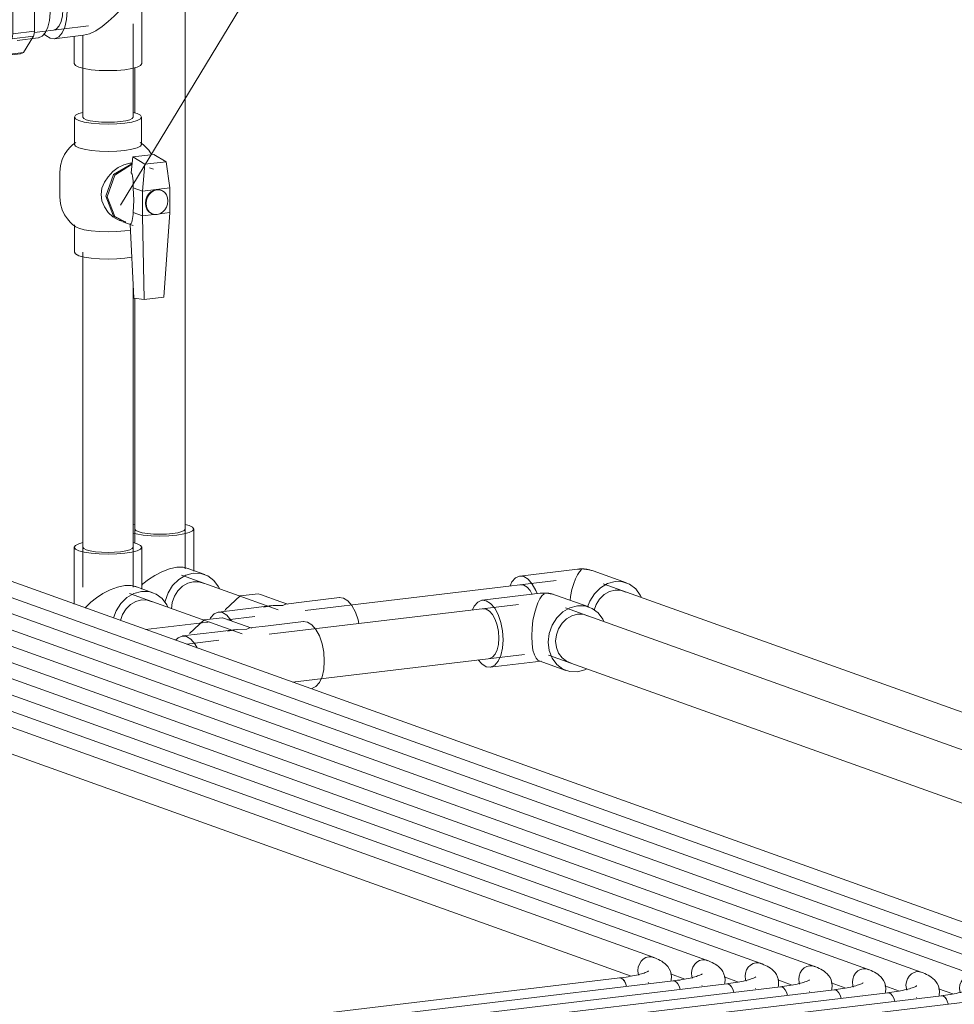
# Model space of a CAD drawing. Header units: millimetres. Extents: x 38570 to 76040, y -5041 to 9267.
# Tile 106 of 168: x 71539 to 72134, y -2505 to -1877. Entities that reach past the tile are written whole.
import ezdxf

# ---------------------------------------------------------------- set-up
doc = ezdxf.new("R2010")
doc.units = ezdxf.units.MM
doc.layers.add('P-PIPE-____-IDEN', color=2, linetype='Continuous', lineweight=20)
doc.layers.add('P-PIPE-____-OTLN', color=3, linetype='Continuous', lineweight=20)

# ---------------------------------------------------------------- blocks, each defined once
blk = doc.blocks.new('ADSK_Полипропилен_Муфта разъемная НР - 32 х 1_-V199-3D Отопление Right')
at = {"layer": 'P-PIPE-____-OTLN', "color": 10}
for p, q in [((50125.88, -1844.33), (50139.74, -1842.68)), ((50135.01, -1847.6), (50125.88, -1844.33)), ((50139.74, -1842.68), (50148.86, -1845.95)), ((50124.13, -1845.13), (50118.05, -1854.84)), ((50148.86, -1845.95), (50135.01, -1847.6)), ((50136.77, -1849.66), (50150.62, -1848)), ((50143.22, -1864.59), (50136.77, -1849.66)), ((50155.38, -1849.51), (50141.96, -1851.12)), ((50150.62, -1848), (50157.07, -1862.94)), ((50116.78, -1857.25), (50104.66, -1858.7)), ((50114.49, -1855.7), (50113.53, -1857.23)), ((50127.48, -1853.71), (50115.79, -1855.11)), ((50121.72, -1857.23), (50115.79, -1855.11)), ((50121.72, -1857.23), (50133.41, -1855.84)), ((50127.48, -1853.71), (50133.41, -1855.84)), ((50134.72, -1857.36), (50123.02, -1858.76)), ((50127.21, -1868.46), (50123.02, -1858.76)), ((50134.72, -1857.36), (50138.91, -1867.06)), ((50157.07, -1862.94), (50143.22, -1864.59)), ((50127.21, -1868.46), (50138.91, -1867.06)), ((50139.45, -1869.81), (50127.76, -1871.21)), ((50139.45, -1869.81), (50139.45, -1881.41)), ((50143.95, -1868.3), (50157.8, -1866.64)), ((50143.95, -1886.15), (50143.95, -1868.3)), ((50157.8, -1866.64), (50157.8, -1884.49)), ((50127.76, -1882.8), (50127.76, -1871.21)), ((50127.76, -1882.8), (50139.45, -1881.41)), ((50123.02, -1891.86), (50127.21, -1885.17)), ((50138.91, -1883.77), (50127.21, -1885.17)), ((50138.91, -1883.77), (50134.72, -1890.47)), ((50143.22, -1889.33), (50157.07, -1887.67)), ((50157.8, -1884.49), (50143.95, -1886.15)), ((50157.07, -1887.67), (50150.62, -1897.98)), ((50108.61, -1891.76), (50120.73, -1890.31)), ((50116.98, -1890.76), (50121.72, -1892.45)), ((50133.41, -1891.06), (50121.72, -1892.45)), ((50122.91, -1892.29), (50124.13, -1895.11)), ((50123.02, -1891.86), (50134.72, -1890.47)), ((50136.77, -1899.64), (50143.22, -1889.33)), ((50146.65, -1890.34), (50160.07, -1888.74)), ((50125.88, -1897.17), (50135.01, -1900.43)), ((50135.01, -1900.43), (50148.86, -1898.78)), ((50150.62, -1897.98), (50136.77, -1899.64))]:
    blk.add_line(p, q, dxfattribs=at)
for points in [[(50125.88, -1844.33, 0), (50124.99, -1844.67, 0), (50124.13, -1845.13, 0)], [(50136.77, -1849.66, 0), (50135.9, -1848.58, 0), (50135.01, -1847.6, 0)], [(50148.86, -1845.95, 0), (50149.76, -1846.92, 0), (50150.62, -1848, 0)], [(50155.17, -1849.55, 0), (50157.73, -1849.8, 0), (50160.28, -1851.38, 0), (50162.66, -1854.16, 0), (50164.71, -1857.96, 0), (50166.28, -1862.53, 0), (50167.26, -1867.54, 0), (50167.6, -1872.66, 0)], [(50115.79, -1855.11, 0), (50115.13, -1855.35, 0), (50114.49, -1855.7, 0)], [(50116.6, -1857.27, 0), (50118.76, -1857.49, 0), (50120.91, -1858.82, 0), (50122.92, -1861.16, 0), (50124.64, -1864.37, 0), (50125.96, -1868.22, 0), (50126.8, -1872.45, 0), (50127.08, -1876.76, 0)], [(50123.02, -1858.76, 0), (50122.38, -1857.95, 0), (50121.72, -1857.23, 0)], [(50133.41, -1855.84, 0), (50134.07, -1856.55, 0), (50134.72, -1857.36, 0)], [(50157.07, -1862.94, 0), (50157.47, -1864.78, 0), (50157.8, -1866.64, 0)], [(50127.76, -1871.21, 0), (50127.51, -1869.82, 0), (50127.21, -1868.46, 0)], [(50138.91, -1867.06, 0), (50139.2, -1868.43, 0), (50139.45, -1869.81, 0)], [(50143.95, -1868.3, 0), (50143.61, -1866.43, 0), (50143.22, -1864.59, 0)], [(50167.6, -1872.66, 0), (50167.26, -1877.54, 0), (50166.28, -1881.85, 0), (50164.71, -1885.29, 0), (50162.66, -1887.63, 0), (50160.28, -1888.71, 0)], [(50127.08, -1876.76, 0), (50126.8, -1880.88, 0), (50125.96, -1884.51, 0), (50124.64, -1887.41, 0), (50122.92, -1889.38, 0), (50120.91, -1890.29, 0)], [(50139.45, -1881.41, 0), (50139.2, -1882.62, 0), (50138.91, -1883.77, 0)], [(50127.21, -1885.17, 0), (50127.51, -1884.01, 0), (50127.76, -1882.8, 0)], [(50143.22, -1889.33, 0), (50143.61, -1887.77, 0), (50143.95, -1886.15, 0)], [(50157.8, -1884.49, 0), (50157.47, -1886.12, 0), (50157.07, -1887.67, 0)], [(50121.72, -1892.45, 0), (50122.38, -1892.21, 0), (50123.02, -1891.86, 0)], [(50134.72, -1890.47, 0), (50134.07, -1890.81, 0), (50133.41, -1891.06, 0)], [(50124.13, -1895.11, 0), (50124.99, -1896.19, 0), (50125.88, -1897.17, 0)], [(50135.01, -1900.43, 0), (50135.9, -1900.1, 0), (50136.77, -1899.64, 0)], [(50150.62, -1897.98, 0), (50149.76, -1898.44, 0), (50148.86, -1898.78, 0)]]:
    blk.add_polyline3d(points, dxfattribs=at)
blk = doc.blocks.new('ADSK_Полипропилен_Отвод - Универсальный-V200-3D Отопление Right')
at = {"layer": 'P-PIPE-____-OTLN', "color": 10}
for p, q in [((50479.74, -2242.64), (50442.93, -2247.04)), ((50510.79, -2251.36), (50489.54, -2243.75)), ((50443.41, -2252.52), (50445.48, -2252.73)), ((50448.03, -2289.73), (50480.42, -2285.86)), ((50479.22, -2285.73), (50496.28, -2291.84))]:
    blk.add_line(p, q, dxfattribs=at)
for points in [[(50474.42, -2270.06, 0), (50474.64, -2264.95, 0), (50475.25, -2260.03, 0), (50476.13, -2255.62, 0), (50477.21, -2251.84, 0), (50478.4, -2248.7, 0), (50479.66, -2246.19, 0), (50480.96, -2244.27, 0), (50482.29, -2242.95, 0)], [(50489.54, -2243.75, 0), (50488.98, -2243.55, 0), (50488.47, -2243.39, 0), (50488, -2243.26, 0), (50487.58, -2243.15, 0), (50487.19, -2243.05, 0), (50486.83, -2242.97, 0), (50486.49, -2242.9, 0), (50486.18, -2242.84, 0), (50485.89, -2242.79, 0), (50485.61, -2242.75, 0), (50485.35, -2242.71, 0), (50485.1, -2242.67, 0), (50484.86, -2242.64, 0), (50484.63, -2242.62, 0), (50484.41, -2242.59, 0), (50484.2, -2242.57, 0), (50483.99, -2242.56, 0), (50483.79, -2242.54, 0), (50483.6, -2242.53, 0), (50483.41, -2242.52, 0), (50483.22, -2242.51, 0), (50483.04, -2242.5, 0), (50482.85, -2242.49, 0), (50482.68, -2242.49, 0), (50482.5, -2242.49, 0), (50482.32, -2242.49, 0), (50482.14, -2242.49, 0), (50481.96, -2242.49, 0), (50481.78, -2242.49, 0), (50481.6, -2242.5, 0), (50481.42, -2242.5, 0), (50481.23, -2242.51, 0), (50481.04, -2242.52, 0), (50480.85, -2242.54, 0), (50480.65, -2242.55, 0), (50480.45, -2242.57, 0), (50480.24, -2242.58, 0), (50480.02, -2242.61, 0), (50479.8, -2242.63, 0), (50479.74, -2242.64, 0)], [(50456.23, -2272.24, 0), (50455.86, -2266.66, 0), (50454.79, -2261.2, 0), (50453.08, -2256.23, 0), (50450.86, -2252.09, 0), (50448.26, -2249.06, 0), (50445.48, -2247.35, 0), (50442.7, -2247.07, 0), (50440.11, -2248.24, 0), (50437.88, -2250.79, 0), (50436.66, -2253.21, 0)], [(50520.41, -2260.7, 0), (50519.66, -2259.16, 0), (50516.7, -2255.16, 0), (50512.85, -2252.27, 0), (50508.36, -2250.71, 0), (50503.54, -2250.57, 0), (50498.72, -2251.86, 0), (50494.23, -2254.5, 0), (50490.37, -2258.3, 0), (50487.41, -2263.01, 0), (50485.55, -2268.31, 0), (50484.92, -2273.83, 0)], [(50445.48, -2252.73, 0), (50447.55, -2254.01, 0), (50449.48, -2256.26, 0), (50451.14, -2259.34, 0), (50452.41, -2263.04, 0), (50453.21, -2267.1, 0), (50453.48, -2271.25, 0), (50453.21, -2275.2, 0), (50452.41, -2278.69, 0), (50451.14, -2281.48, 0), (50449.48, -2283.37, 0), (50447.55, -2284.25, 0)], [(50499.57, -2287.08, 0), (50496.61, -2285.99, 0), (50493.74, -2283.84, 0), (50491.54, -2280.86, 0), (50490.15, -2277.25, 0), (50489.68, -2273.26, 0), (50490.15, -2269.15, 0), (50491.54, -2265.21, 0), (50493.74, -2261.7, 0), (50496.61, -2258.87, 0), (50499.95, -2256.91, 0), (50503.54, -2255.95, 0)], [(50503.54, -2255.95, 0), (50507.12, -2256.05, 0), (50510.46, -2257.22, 0)], [(50479.66, -2285.84, 0), (50478.4, -2285.28, 0), (50477.21, -2283.98, 0), (50476.13, -2281.85, 0), (50475.25, -2278.82, 0), (50474.64, -2274.84, 0), (50474.42, -2270.06, 0)], [(50440.35, -2285.03, 0), (50442.7, -2287.7, 0), (50445.48, -2289.42, 0), (50448.26, -2289.7, 0), (50450.86, -2288.53, 0), (50453.08, -2285.98, 0), (50454.79, -2282.24, 0), (50455.86, -2277.55, 0), (50456.23, -2272.24, 0)], [(50484.92, -2273.83, 0), (50485.55, -2279.19, 0), (50487.41, -2284.05, 0), (50490.37, -2288.05, 0), (50494.23, -2290.93, 0), (50498.72, -2292.5, 0), (50503.54, -2292.64, 0), (50508.36, -2291.34, 0), (50509.61, -2290.76, 0)]]:
    blk.add_polyline3d(points, dxfattribs=at)
blk = doc.blocks.new('ADSK_Полипропилен_Отвод - Универсальный-V201-3D Отопление Right')
at = {"layer": 'P-PIPE-____-OTLN', "color": 5}
for p, q in [((50503.7, -2227.28), (50466.89, -2231.67)), ((50534.75, -2236), (50513.5, -2228.38)), ((50467.37, -2237.16), (50469.44, -2237.37))]:
    blk.add_line(p, q, dxfattribs=at)
for points in [[(50513.5, -2228.38, 0), (50512.94, -2228.19, 0), (50512.43, -2228.03, 0), (50511.96, -2227.9, 0), (50511.54, -2227.79, 0), (50511.15, -2227.69, 0), (50510.79, -2227.61, 0), (50510.45, -2227.54, 0), (50510.14, -2227.48, 0), (50509.85, -2227.43, 0), (50509.57, -2227.38, 0), (50509.31, -2227.34, 0), (50509.06, -2227.31, 0), (50508.82, -2227.28, 0), (50508.59, -2227.25, 0), (50508.37, -2227.23, 0), (50508.16, -2227.21, 0), (50507.95, -2227.19, 0), (50507.75, -2227.18, 0), (50507.56, -2227.16, 0), (50507.37, -2227.15, 0), (50507.18, -2227.14, 0), (50507, -2227.14, 0), (50506.82, -2227.13, 0), (50506.64, -2227.13, 0), (50506.46, -2227.12, 0), (50506.28, -2227.12, 0), (50506.1, -2227.12, 0), (50505.92, -2227.13, 0), (50505.74, -2227.13, 0), (50505.56, -2227.13, 0), (50505.38, -2227.14, 0), (50505.19, -2227.15, 0), (50505, -2227.16, 0), (50504.81, -2227.17, 0), (50504.61, -2227.19, 0), (50504.41, -2227.2, 0), (50504.2, -2227.22, 0), (50503.98, -2227.24, 0), (50503.76, -2227.27, 0), (50503.7, -2227.28, 0)], [(50477.83, -2242.88, 0), (50477.04, -2240.87, 0), (50474.82, -2236.73, 0), (50472.22, -2233.7, 0), (50469.44, -2231.99, 0), (50466.66, -2231.7, 0), (50464.07, -2232.88, 0), (50461.84, -2235.42, 0), (50460.62, -2237.84, 0)], [(50498.85, -2247.18, 0), (50499.21, -2244.66, 0), (50500.09, -2240.26, 0), (50501.17, -2236.48, 0), (50502.36, -2233.34, 0), (50503.62, -2230.82, 0), (50504.92, -2228.91, 0), (50506.25, -2227.59, 0)], [(50469.44, -2237.37, 0), (50471.51, -2238.64, 0), (50473.44, -2240.9, 0), (50474.8, -2243.32, 0)], [(50544.37, -2245.33, 0), (50543.62, -2243.79, 0), (50540.66, -2239.79, 0), (50536.81, -2236.91, 0), (50532.32, -2235.34, 0), (50527.5, -2235.2, 0), (50522.68, -2236.5, 0), (50518.19, -2239.13, 0), (50514.33, -2242.94, 0), (50511.37, -2247.65, 0), (50509.96, -2251.28, 0)], [(50514.22, -2253.33, 0), (50515.5, -2249.85, 0), (50517.7, -2246.34, 0), (50520.57, -2243.51, 0), (50523.91, -2241.55, 0), (50527.5, -2240.58, 0)], [(50527.5, -2240.58, 0), (50531.08, -2240.69, 0), (50534.43, -2241.85, 0)]]:
    blk.add_polyline3d(points, dxfattribs=at)
blk = doc.blocks.new('ADSK_Полипропилен_Отвод - Универсальный-V202-3D Отопление Right')
at = {"layer": 'P-PIPE-____-OTLN', "color": 10}
for p, q in [((50202.01, -1842.18), (50165.2, -1846.58)), ((50165.68, -1852.07), (50167.75, -1852.27)), ((50167.75, -1852.27), (50169.82, -1853.55)), ((50169.82, -1853.55), (50171.75, -1855.81)), ((50171.75, -1855.81), (50173.41, -1858.89)), ((50173.41, -1858.89), (50174.68, -1862.58)), ((50174.68, -1862.58), (50175.48, -1866.65)), ((50226.06, -1905.11), (50226.06, -1863.53)), ((50175.48, -1866.65), (50175.75, -1870.8)), ((50175.48, -1874.75), (50174.68, -1878.24)), ((50175.75, -1870.8), (50175.48, -1874.75)), ((50173.41, -1881.02), (50171.75, -1882.92)), ((50174.68, -1878.24), (50173.41, -1881.02)), ((50171.75, -1882.92), (50169.82, -1883.79)), ((50170.3, -1889.28), (50189.02, -1887.04)), ((50183.06, -1887.64), (50183.06, -1905.11))]:
    blk.add_line(p, q, dxfattribs=at)
for points in [[(50226.06, -1863.53, 0), (50226.04, -1862.77, 0), (50226, -1862, 0), (50225.93, -1861.22, 0), (50225.83, -1860.44, 0), (50225.7, -1859.65, 0), (50225.54, -1858.86, 0), (50225.35, -1858.07, 0), (50225.13, -1857.28, 0), (50224.87, -1856.48, 0), (50224.57, -1855.69, 0), (50224.25, -1854.9, 0), (50223.88, -1854.11, 0), (50223.48, -1853.32, 0), (50223.04, -1852.55, 0), (50222.56, -1851.78, 0), (50222.04, -1851.02, 0), (50221.49, -1850.28, 0), (50220.89, -1849.55, 0), (50220.26, -1848.85, 0), (50219.59, -1848.16, 0), (50218.88, -1847.5, 0), (50218.13, -1846.86, 0), (50217.35, -1846.26, 0), (50216.54, -1845.68, 0), (50215.7, -1845.14, 0), (50214.83, -1844.64, 0), (50213.93, -1844.18, 0), (50213.01, -1843.76, 0), (50212.06, -1843.38, 0), (50211.1, -1843.05, 0), (50210.13, -1842.77, 0), (50209.15, -1842.53, 0), (50208.16, -1842.34, 0), (50207.17, -1842.19, 0), (50206.17, -1842.09, 0), (50205.18, -1842.04, 0), (50204.2, -1842.03, 0), (50203.23, -1842.07, 0), (50202.26, -1842.15, 0), (50202.01, -1842.18, 0)], [(50167.75, -1846.89, 0), (50164.97, -1846.61, 0), (50162.37, -1847.79, 0), (50160.15, -1850.33, 0), (50159.76, -1850.99, 0)], [(50167.75, -1888.96, 0), (50170.53, -1889.24, 0), (50173.12, -1888.07, 0), (50175.35, -1885.53, 0), (50177.06, -1881.78, 0), (50178.13, -1877.09, 0), (50178.5, -1871.78, 0), (50178.13, -1866.21, 0), (50177.06, -1860.75, 0), (50175.35, -1855.78, 0), (50173.12, -1851.64, 0), (50170.53, -1848.61, 0), (50167.75, -1846.89, 0)], [(50188.98, -1887.04, 0), (50192.7, -1886.06, 0), (50196.7, -1884.12, 0), (50200.75, -1881.49, 0), (50204.7, -1878.37, 0), (50208.47, -1874.93, 0), (50212.02, -1871.24, 0), (50215.31, -1867.38, 0)], [(50164.16, -1886.47, 0), (50164.97, -1887.25, 0), (50167.75, -1888.96, 0)], [(50185.94, -1907.34, 0), (50183.79, -1906.26, 0), (50183.06, -1905.11, 0)], [(50226.06, -1905.11, 0), (50225.32, -1906.26, 0), (50223.18, -1907.34, 0), (50219.76, -1908.26, 0), (50215.31, -1908.96, 0), (50210.12, -1909.41, 0), (50204.56, -1909.56, 0), (50198.99, -1909.41, 0), (50193.81, -1908.96, 0), (50189.35, -1908.26, 0), (50185.94, -1907.34, 0)]]:
    blk.add_polyline3d(points, dxfattribs=at)
blk = doc.blocks.new('ADSK_Полипропилен_Тройник - Универсальный-1631820-3D Отопление Right')
at = {"layer": 'P-PIPE-____-OTLN', "color": 10}
for p, q in [((50277.55, -2258.26), (50278.81, -2258.65)), ((50291.81, -2263.31), (50278.81, -2258.65)), ((50296.12, -2264.85), (50291.81, -2263.31)), ((50294.73, -2264.74), (50293.06, -2265.56)), ((50306.53, -2263.33), (50294.92, -2264.72)), ((50329.04, -2260.64), (50306.53, -2263.33)), ((50274.48, -2267.16), (50251.97, -2269.85)), ((50286.09, -2265.77), (50274.48, -2267.16))]:
    blk.add_line(p, q, dxfattribs=at)
for points in [[(50256.49, -2268.32, 0), (50265.8, -2259.57, 0), (50277.31, -2258.19, 0)], [(50328.81, -2260.67, 0), (50331.59, -2260.95, 0), (50334.38, -2262.67, 0), (50336.97, -2265.7, 0), (50339.2, -2269.84, 0), (50340.9, -2274.81, 0), (50341.98, -2280.26, 0), (50342.34, -2285.84, 0)], [(50261.34, -2277.38, 0), (50259.89, -2274.9, 0), (50257.3, -2271.87, 0), (50254.52, -2270.16, 0), (50251.74, -2269.88, 0), (50249.14, -2271.05, 0), (50247.62, -2272.59, 0)], [(50293.06, -2265.56, 0), (50286.8, -2265.69, 0), (50280.7, -2266.82, 0)], [(50342.34, -2285.84, 0), (50341.98, -2291.15, 0), (50340.9, -2295.84, 0), (50339.2, -2299.59, 0), (50336.97, -2302.13, 0), (50334.38, -2303.3, 0)]]:
    blk.add_polyline3d(points, dxfattribs=at)
blk = doc.blocks.new('ADSK_Полипропилен_Отвод - Универсальный-V203-3D Отопление Right')
at = {"layer": 'P-PIPE-____-OTLN', "color": 10}
for p, q in [((50183.06, -2213.3), (50183.06, -2249.53)), ((50189.1, -2214.15), (50188.56, -2213.3)), ((50190.7, -2214.95), (50189.1, -2214.15)), ((50220.01, -2214.15), (50218.41, -2214.95)), ((50220.56, -2213.3), (50220.01, -2214.15)), ((50226.06, -2240.1), (50226.06, -2213.3)), ((50193.24, -2215.64), (50190.7, -2214.95)), ((50196.56, -2216.16), (50193.24, -2215.64)), ((50200.41, -2216.49), (50196.56, -2216.16)), ((50204.56, -2216.61), (50200.41, -2216.49)), ((50208.7, -2216.49), (50204.56, -2216.61)), ((50212.56, -2216.16), (50208.7, -2216.49)), ((50215.87, -2215.64), (50212.56, -2216.16)), ((50218.41, -2214.95), (50215.87, -2215.64)), ((50233.06, -2242.25), (50221.71, -2238.18)), ((50216.01, -2252.59), (50218.88, -2249.76)), ((50218.88, -2249.76), (50222.22, -2247.8)), ((50222.22, -2247.8), (50225.81, -2246.84)), ((50225.81, -2246.84), (50229.39, -2246.94)), ((50229.39, -2246.94), (50232.73, -2248.11)), ((50212.42, -2260.04), (50213.81, -2256.1)), ((50213.81, -2256.1), (50216.01, -2252.59))]:
    blk.add_line(p, q, dxfattribs=at)
for points in [[(50188.54, -2210.33, 0), (50185.94, -2211.07, 0), (50183.79, -2212.15, 0), (50183.06, -2213.3, 0), (50183.79, -2214.45, 0), (50185.94, -2215.52, 0), (50189.35, -2216.44, 0), (50193.81, -2217.15, 0), (50198.99, -2217.59, 0), (50204.56, -2217.74, 0), (50210.12, -2217.59, 0), (50215.31, -2217.15, 0)], [(50215.31, -2217.15, 0), (50219.76, -2216.44, 0), (50223.18, -2215.52, 0), (50225.32, -2214.45, 0), (50226.06, -2213.3, 0), (50225.32, -2212.15, 0), (50223.18, -2211.07, 0), (50220.65, -2210.35, 0)], [(50189.88, -2251.99, 0), (50190.59, -2251.24, 0), (50193.68, -2248.32, 0), (50197.27, -2245.49, 0), (50201.35, -2242.83, 0), (50205.86, -2240.5, 0), (50210.63, -2238.7, 0), (50215.31, -2237.69, 0)], [(50215.31, -2237.69, 0), (50219.38, -2237.65, 0), (50222.49, -2238.51, 0)], [(50225.81, -2241.46, 0), (50220.99, -2242.75, 0), (50216.5, -2245.39, 0), (50212.64, -2249.19, 0), (50209.68, -2253.9, 0), (50208.06, -2258.24, 0)], [(50242.67, -2251.58, 0), (50241.93, -2250.05, 0), (50238.97, -2246.05, 0), (50235.12, -2243.16, 0), (50230.62, -2241.6, 0), (50225.81, -2241.46, 0)]]:
    blk.add_polyline3d(points, dxfattribs=at)
blk = doc.blocks.new('ADSK_Полипропилен_Тройник - Универсальный-V205-3D Отопление Right')
at = {"layer": 'P-PIPE-____-OTLN', "color": 5}
for p, q in [((50314.72, -2248.07), (50301.72, -2243.41)), ((50351.96, -2245.4), (50329.44, -2248.09)), ((50297.4, -2251.92), (50274.88, -2254.61)), ((50309, -2250.53), (50297.4, -2251.92)), ((50319.03, -2249.61), (50314.72, -2248.07)), ((50317.64, -2249.51), (50315.97, -2250.32)), ((50329.44, -2248.09), (50317.83, -2249.48))]:
    blk.add_line(p, q, dxfattribs=at)
for points in [[(50278.8, -2254.15, 0), (50279.41, -2253.08, 0), (50288.72, -2244.33, 0), (50300.22, -2242.96, 0), (50301.72, -2243.41, 0)], [(50351.73, -2245.43, 0), (50354.51, -2245.71, 0), (50357.29, -2247.43, 0), (50359.88, -2250.46, 0), (50362.11, -2254.6, 0), (50363.82, -2259.57, 0), (50364.37, -2261.93, 0)], [(50315.97, -2250.32, 0), (50309.72, -2250.45, 0), (50303.61, -2251.58, 0)], [(50283.15, -2260.19, 0), (50282.81, -2259.67, 0), (50280.21, -2256.63, 0), (50277.43, -2254.92, 0), (50274.65, -2254.64, 0), (50272.06, -2255.81, 0), (50269.83, -2258.36, 0), (50269.43, -2259.04, 0)]]:
    blk.add_polyline3d(points, dxfattribs=at)
blk = doc.blocks.new('ADSK_Полипропилен_Отвод - Универсальный-V206-3D Отопление Right')
at = {"layer": 'P-PIPE-____-OTLN', "color": 5}
for p, q in [((50221.58, -2198.74), (50220.41, -2199.04)), ((50222.18, -2202.56), (50221.63, -2201.7)), ((50259.13, -2228.51), (50259.13, -2201.7)), ((50223.78, -2203.36), (50222.18, -2202.56)), ((50226.32, -2204.04), (50223.78, -2203.36)), ((50229.63, -2204.57), (50226.32, -2204.04)), ((50233.49, -2204.9), (50229.63, -2204.57)), ((50237.63, -2205.01), (50233.49, -2204.9)), ((50241.77, -2204.9), (50237.63, -2205.01)), ((50245.63, -2204.57), (50241.77, -2204.9)), ((50248.95, -2204.04), (50245.63, -2204.57)), ((50266.14, -2230.66), (50254.79, -2226.59)), ((50249.09, -2241), (50251.96, -2238.17)), ((50251.96, -2238.17), (50255.3, -2236.2)), ((50255.3, -2236.2), (50258.88, -2235.24)), ((50258.88, -2235.24), (50262.47, -2235.35)), ((50262.47, -2235.35), (50265.81, -2236.51)), ((50245.5, -2248.44), (50246.88, -2244.5)), ((50246.88, -2244.5), (50249.09, -2241)), ((50245.03, -2252.55), (50245.5, -2248.44))]:
    blk.add_line(p, q, dxfattribs=at)
for points in [[(50248.38, -2205.55, 0), (50252.84, -2204.85, 0), (50256.25, -2203.92, 0), (50258.4, -2202.85, 0), (50259.13, -2201.7, 0), (50258.4, -2200.55, 0), (50256.25, -2199.48, 0), (50253.73, -2198.75, 0)], [(50253.63, -2201.7, 0), (50253.09, -2202.56, 0), (50251.49, -2203.36, 0), (50248.95, -2204.04, 0)], [(50220.41, -2204.36, 0), (50222.43, -2204.85, 0), (50226.88, -2205.55, 0), (50232.07, -2206, 0), (50237.63, -2206.15, 0), (50243.2, -2206, 0), (50248.38, -2205.55, 0)], [(50226.01, -2237.38, 0), (50226.76, -2236.72, 0), (50230.35, -2233.89, 0), (50234.43, -2231.24, 0), (50238.93, -2228.9, 0), (50243.71, -2227.1, 0), (50248.38, -2226.1, 0)], [(50248.38, -2226.1, 0), (50252.46, -2226.06, 0), (50255.57, -2226.91, 0)], [(50258.88, -2229.86, 0), (50254.06, -2231.15, 0), (50249.57, -2233.79, 0), (50245.72, -2237.59, 0), (50242.76, -2242.3, 0), (50240.9, -2247.6, 0), (50240.71, -2248.5, 0)], [(50275.75, -2239.98, 0), (50275.01, -2238.45, 0), (50272.05, -2234.45, 0), (50268.19, -2231.57, 0), (50263.7, -2230, 0), (50258.88, -2229.86, 0)]]:
    blk.add_polyline3d(points, dxfattribs=at)
blk = doc.blocks.new('VTp_744_0 Кран шаровой ППР - VTp_744_0-1634586-3D Отопление Right')
at = {"layer": 'P-PIPE-____-OTLN', "color": 10}
for p, q in [((50223.09, -1936.97), (50220.65, -1936.26)), ((50183.16, -1939.18), (50183.16, -1956.59)), ((50225.96, -1956.59), (50225.96, -1939.18)), ((50233.68, -1962.96), (50220.33, -1964.56)), ((50241.68, -1967.61), (50233.68, -1962.96)), ((50218.47, -1968.58), (50219.94, -1968.48)), ((50219.24, -1974.76), (50220.33, -1964.56)), ((50220.33, -1964.56), (50227.93, -1969.25)), ((50227.93, -1969.25), (50226.55, -1986.44)), ((50241.68, -1967.61), (50227.93, -1969.25)), ((50243.96, -1984.36), (50241.68, -1967.61)), ((50173.81, -1974.4), (50173.81, -1990.05)), ((50233.43, -1972.34), (50230.98, -1971.46)), ((50226.55, -1986.44), (50220.55, -1984.29)), ((50226.55, -1986.44), (50243.96, -1984.36)), ((50226.55, -1986.44), (50226.55, -2002.1)), ((50238.45, -1985.88), (50237.95, -1985.7)), ((50243.96, -2000.02), (50243.96, -1984.36)), ((50226.55, -2002.1), (50220.55, -1999.95)), ((50233.96, -2001.21), (50226.55, -2002.1)), ((50232.56, -2000.76), (50233.06, -2000.94)), ((50243.96, -2000.02), (50237.55, -2000.78)), ((50240, -2053.93), (50243.96, -2000.02)), ((50183.16, -2007.86), (50183.16, -2025.28)), ((50211.95, -2005.11), (50213.28, -2005.59)), ((50214.03, -2005.86), (50220.58, -2008.21)), ((50220.89, -2054.6), (50218.69, -2007.36)), ((50226.55, -2002.1), (50227.61, -2055.41)), ((50183.89, -2009.01), (50186.02, -2010.07)), ((50215.26, -2011.69), (50218.93, -2011.14)), ((50227.61, -2055.41), (50220.89, -2054.6)), ((50240, -2053.93), (50227.61, -2055.41))]:
    blk.add_line(p, q, dxfattribs=at)
for points in [[(50188.48, -1936.26, 0), (50186.02, -1936.97, 0), (50183.89, -1938.03, 0), (50183.16, -1939.18, 0), (50183.89, -1940.33, 0), (50186.02, -1941.39, 0)], [(50186.02, -1941.39, 0), (50189.42, -1942.31, 0), (50193.86, -1943.01, 0), (50199.02, -1943.46, 0), (50204.56, -1943.61, 0), (50210.09, -1943.46, 0), (50215.26, -1943.01, 0), (50219.69, -1942.31, 0), (50223.09, -1941.39, 0), (50225.23, -1940.33, 0), (50225.96, -1939.18, 0), (50225.23, -1938.03, 0), (50223.09, -1936.97, 0)], [(50173.81, -1974.4, 0), (50174.22, -1970.08, 0), (50175.35, -1966.17, 0), (50176.92, -1962.92, 0), (50178.65, -1960.35, 0), (50180.37, -1958.38, 0), (50181.99, -1956.89, 0), (50183.45, -1955.74, 0), (50184.11, -1955.29, 0)], [(50186.02, -1958.81, 0), (50183.89, -1957.74, 0), (50183.16, -1956.59, 0)], [(50225.96, -1956.59, 0), (50225.23, -1957.74, 0), (50223.09, -1958.81, 0), (50219.69, -1959.72, 0), (50215.26, -1960.43, 0)], [(50232.2, -1962.92, 0), (50230.46, -1960.35, 0), (50228.74, -1958.38, 0), (50227.13, -1956.89, 0), (50225.66, -1955.74, 0), (50225, -1955.29, 0)], [(50215.26, -1960.43, 0), (50210.09, -1960.87, 0), (50204.56, -1961.02, 0), (50199.02, -1960.87, 0), (50193.86, -1960.43, 0), (50189.42, -1959.72, 0), (50186.02, -1958.81, 0)], [(50202.3, -1980.75, 0), (50204.72, -1977.15, 0), (50207.66, -1973.93, 0), (50211.04, -1971.32, 0), (50214.7, -1969.5, 0), (50218.47, -1968.58, 0)], [(50219.71, -1969.02, 0), (50208.04, -1975.87, 0), (50203.21, -1989.63, 0), (50208.04, -2002.23, 0), (50215.95, -2006.25, 0)], [(50219.6, -1969.49, 0), (50208.79, -1976.14, 0), (50203.96, -1989.9, 0), (50208.79, -2002.5, 0), (50215.86, -2006.17, 0)], [(50220.55, -1984.29, 0), (50220.58, -1982.8, 0), (50220.57, -1981.29, 0), (50220.52, -1979.79, 0), (50220.4, -1978.32, 0), (50220.2, -1976.88, 0), (50219.85, -1975.57, 0), (50219.24, -1974.76, 0)], [(50202.3, -1996.4, 0), (50200.7, -1992.6, 0), (50200.13, -1988.53, 0), (50200.7, -1984.49, 0), (50202.3, -1980.75, 0)], [(50220.55, -1999.95, 0), (50220.89, -1992.16, 0), (50220.55, -1984.29, 0)], [(50233.46, -2001, 0), (50231.79, -2000.42, 0), (50230.36, -1999.35, 0), (50229.26, -1997.86, 0), (50228.56, -1996.05, 0), (50228.33, -1994.06, 0), (50228.56, -1992, 0), (50229.26, -1990.03, 0), (50230.36, -1988.28, 0), (50231.79, -1986.86, 0), (50233.46, -1985.88, 0), (50235.26, -1985.4, 0)], [(50235.76, -1985.58, 0), (50233.96, -1986.06, 0), (50232.29, -1987.04, 0), (50230.86, -1988.46, 0), (50229.76, -1990.21, 0), (50229.06, -1992.18, 0), (50228.83, -1994.24, 0), (50229.06, -1996.23, 0), (50229.76, -1998.04, 0), (50230.86, -1999.53, 0), (50232.29, -2000.6, 0), (50233.96, -2001.18, 0), (50235.76, -2001.23, 0)], [(50235.26, -1985.4, 0), (50237.05, -1985.45, 0), (50238.72, -1986.04, 0)], [(50235.76, -2001.23, 0), (50237.55, -2000.75, 0), (50239.22, -1999.77, 0), (50240.65, -1998.36, 0), (50241.76, -1996.6, 0), (50242.45, -1994.63, 0), (50242.68, -1992.58, 0), (50242.45, -1990.58, 0), (50241.76, -1988.78, 0), (50240.65, -1987.29, 0), (50239.22, -1986.22, 0), (50237.55, -1985.63, 0), (50235.76, -1985.58, 0)], [(50173.81, -1990.05, 0), (50174.22, -1994.38, 0), (50175.35, -1998.28, 0), (50176.92, -2001.54, 0), (50178.65, -2004.1, 0), (50180.37, -2006.07, 0), (50181.99, -2007.57, 0), (50183.45, -2008.71, 0), (50184.11, -2009.17, 0)], [(50215.87, -2005.92, 0), (50214.69, -2005.8, 0), (50211.03, -2004.75, 0), (50207.66, -2002.75, 0), (50204.71, -1999.9, 0), (50202.3, -1996.4, 0)], [(50218.69, -2007.36, 0), (50219.32, -2007.08, 0), (50219.74, -2006.18, 0), (50220.02, -2005.06, 0), (50220.23, -2003.86, 0), (50220.38, -2002.59, 0), (50220.48, -2001.27, 0), (50220.55, -1999.95, 0)], [(50186.02, -2010.07, 0), (50189.42, -2010.99, 0), (50193.86, -2011.69, 0), (50199.02, -2012.14, 0), (50204.56, -2012.29, 0), (50210.09, -2012.14, 0), (50215.26, -2011.69, 0)], [(50186.02, -2027.49, 0), (50183.89, -2026.42, 0), (50183.16, -2025.28, 0)], [(50219.67, -2028.41, 0), (50215.26, -2029.11, 0), (50210.09, -2029.55, 0), (50204.56, -2029.7, 0), (50199.02, -2029.55, 0), (50193.86, -2029.11, 0), (50189.42, -2028.41, 0), (50186.02, -2027.49, 0)]]:
    blk.add_polyline3d(points, dxfattribs=at)
blk = doc.blocks.new('ADSK_СШПЭ Аксиальный_Поворот с фиксатором - Поворот трубы-V228-3D Отопление Right')
at = {"layer": 'P-PIPE-____-OTLN', "color": 10}
blk.add_line((50822.05, -2505.94), (50821.86, -2505.82), dxfattribs=at)
for points in [[(50815.28, -2498.09, 0), (50815.52, -2496.03, 0), (50816.21, -2494.06, 0), (50817.31, -2492.31, 0), (50818.75, -2490.89, 0), (50820.42, -2489.91, 0), (50822.21, -2489.43, 0), (50824, -2489.48, 0), (50825.68, -2490.07, 0)], [(50836.64, -2502.22, 0), (50836.46, -2500.31, 0), (50835.95, -2498.54, 0), (50835.21, -2497.01, 0), (50834.34, -2495.72, 0), (50833.4, -2494.65, 0), (50832.43, -2493.75, 0), (50831.45, -2492.99, 0), (50830.44, -2492.31, 0), (50829.42, -2491.72, 0), (50828.37, -2491.17, 0), (50827.29, -2490.67, 0), (50826.17, -2490.2, 0), (50825.02, -2489.77, 0), (50824.91, -2489.73, 0)], [(50808.11, -2508.15, 0), (50807.47, -2506.3, 0), (50806.64, -2504.76, 0), (50805.68, -2503.64, 0), (50804.64, -2503, 0), (50803.61, -2502.89, 0)], [(50822.12, -2498.46, 0), (50822.05, -2498.51, 0), (50821.86, -2498.63, 0), (50821.54, -2498.8, 0), (50821.11, -2499.01, 0), (50820.57, -2499.25, 0), (50819.94, -2499.5, 0), (50819.21, -2499.77, 0), (50818.39, -2500.04, 0), (50817.49, -2500.31, 0), (50816.51, -2500.58, 0), (50815.45, -2500.85, 0), (50814.33, -2501.12, 0), (50813.14, -2501.38, 0), (50811.88, -2501.63, 0), (50810.57, -2501.87, 0), (50809.19, -2502.11, 0), (50807.77, -2502.33, 0), (50806.29, -2502.55, 0), (50804.77, -2502.75, 0), (50803.69, -2502.88, 0)], [(50815.86, -2501.14, 0), (50815.52, -2500.08, 0), (50815.28, -2498.09, 0)], [(50836.64, -2502.22, 0), (50836.46, -2504.14, 0), (50836.22, -2504.97, 0)]]:
    blk.add_polyline3d(points, dxfattribs=at)
blk = doc.blocks.new('ADSK_СШПЭ Аксиальный_Поворот с фиксатором - Поворот трубы-V232-3D Отопление Right')
at = {"layer": 'P-PIPE-____-OTLN', "color": 5}
blk.add_line((50719.6, -2500.26), (50719.41, -2500.14), dxfattribs=at)
for points in [[(50712.83, -2492.41, 0), (50713.07, -2490.35, 0), (50713.76, -2488.38, 0), (50714.86, -2486.63, 0), (50716.3, -2485.21, 0), (50717.97, -2484.23, 0), (50719.76, -2483.75, 0), (50721.55, -2483.8, 0), (50723.22, -2484.39, 0)], [(50734.19, -2496.54, 0), (50734.01, -2494.63, 0), (50733.5, -2492.86, 0), (50732.76, -2491.33, 0), (50731.89, -2490.04, 0), (50730.95, -2488.97, 0), (50729.98, -2488.07, 0), (50728.99, -2487.31, 0), (50727.99, -2486.63, 0), (50726.97, -2486.04, 0), (50725.92, -2485.49, 0), (50724.84, -2484.99, 0), (50723.72, -2484.52, 0), (50722.56, -2484.09, 0), (50722.46, -2484.05, 0)], [(50705.65, -2502.47, 0), (50705.02, -2500.62, 0), (50704.19, -2499.08, 0), (50703.23, -2497.96, 0), (50702.19, -2497.32, 0), (50701.16, -2497.21, 0)], [(50719.67, -2492.78, 0), (50719.6, -2492.83, 0), (50719.41, -2492.95, 0), (50719.09, -2493.12, 0), (50718.66, -2493.33, 0), (50718.12, -2493.57, 0), (50717.49, -2493.82, 0), (50716.76, -2494.09, 0), (50715.94, -2494.36, 0), (50715.04, -2494.63, 0), (50714.06, -2494.9, 0), (50713, -2495.17, 0), (50711.88, -2495.44, 0), (50710.68, -2495.7, 0), (50709.43, -2495.95, 0), (50708.11, -2496.19, 0), (50706.74, -2496.43, 0), (50705.31, -2496.65, 0), (50703.84, -2496.87, 0), (50702.31, -2497.07, 0), (50701.24, -2497.2, 0)], [(50713.41, -2495.46, 0), (50713.07, -2494.4, 0), (50712.83, -2492.41, 0)], [(50734.19, -2496.54, 0), (50734.01, -2498.46, 0), (50733.88, -2498.89, 0)]]:
    blk.add_polyline3d(points, dxfattribs=at)
blk = doc.blocks.new('ADSK_СШПЭ Аксиальный_Поворот с фиксатором - Поворот трубы-V233-3D Отопление Right')
at = {"layer": 'P-PIPE-____-OTLN', "color": 5}
blk.add_line((50651.3, -2496.47), (50651.1, -2496.35), dxfattribs=at)
for points in [[(50644.53, -2488.62, 0), (50644.77, -2486.57, 0), (50645.46, -2484.6, 0), (50646.56, -2482.84, 0), (50647.99, -2481.43, 0), (50649.67, -2480.45, 0), (50651.46, -2479.97, 0), (50653.25, -2480.02, 0), (50654.92, -2480.6, 0)], [(50665.89, -2492.76, 0), (50665.71, -2490.84, 0), (50665.2, -2489.07, 0), (50664.46, -2487.54, 0), (50663.58, -2486.26, 0), (50662.65, -2485.19, 0), (50661.68, -2484.29, 0), (50660.69, -2483.52, 0), (50659.69, -2482.85, 0), (50658.67, -2482.25, 0), (50657.62, -2481.71, 0), (50656.54, -2481.2, 0), (50655.42, -2480.74, 0), (50654.26, -2480.3, 0), (50654.16, -2480.26, 0)], [(50651.36, -2489, 0), (50651.3, -2489.04, 0), (50651.1, -2489.16, 0), (50650.79, -2489.34, 0), (50650.36, -2489.55, 0), (50649.82, -2489.78, 0), (50649.18, -2490.04, 0), (50648.45, -2490.3, 0), (50647.64, -2490.57, 0), (50646.73, -2490.84, 0), (50645.75, -2491.12, 0), (50644.7, -2491.38, 0), (50643.58, -2491.65, 0), (50642.38, -2491.91, 0), (50641.13, -2492.16, 0), (50639.81, -2492.41, 0), (50638.44, -2492.64, 0), (50637.01, -2492.87, 0), (50635.54, -2493.08, 0), (50634.01, -2493.28, 0), (50632.94, -2493.42, 0)], [(50645.11, -2491.68, 0), (50644.77, -2490.62, 0), (50644.53, -2488.62, 0)], [(50637.4, -2498.88, 0), (50637.35, -2498.69, 0), (50636.72, -2496.84, 0), (50635.89, -2495.3, 0), (50634.92, -2494.17, 0), (50633.89, -2493.53, 0), (50632.85, -2493.43, 0)], [(50665.89, -2492.76, 0), (50665.71, -2494.67, 0), (50665.47, -2495.5, 0)]]:
    blk.add_polyline3d(points, dxfattribs=at)
blk = doc.blocks.new('ADSK_СШПЭ Аксиальный_Поворот с фиксатором - Поворот трубы-V234-3D Отопление Right')
at = {"layer": 'P-PIPE-____-OTLN', "color": 5}
blk.add_line((50583, -2492.69), (50582.8, -2492.57), dxfattribs=at)
for points in [[(50576.23, -2484.83, 0), (50576.46, -2482.78, 0), (50577.16, -2480.81, 0), (50578.26, -2479.06, 0), (50579.69, -2477.64, 0), (50581.36, -2476.66, 0), (50583.16, -2476.18, 0), (50584.95, -2476.23, 0), (50586.62, -2476.81, 0)], [(50597.59, -2488.97, 0), (50597.4, -2487.06, 0), (50596.89, -2485.29, 0), (50596.15, -2483.75, 0), (50595.28, -2482.47, 0), (50594.35, -2481.4, 0), (50593.38, -2480.5, 0), (50592.39, -2479.73, 0), (50591.39, -2479.06, 0), (50590.36, -2478.46, 0), (50589.32, -2477.92, 0), (50588.23, -2477.42, 0), (50587.12, -2476.95, 0), (50585.96, -2476.51, 0), (50585.86, -2476.48, 0)], [(50569.05, -2494.9, 0), (50568.42, -2493.05, 0), (50567.59, -2491.51, 0), (50566.62, -2490.38, 0), (50565.59, -2489.75, 0), (50564.55, -2489.64, 0)], [(50583.06, -2485.21, 0), (50583, -2485.26, 0), (50582.8, -2485.38, 0), (50582.49, -2485.55, 0), (50582.06, -2485.76, 0), (50581.52, -2486, 0), (50580.88, -2486.25, 0), (50580.15, -2486.51, 0), (50579.33, -2486.78, 0), (50578.43, -2487.06, 0), (50577.45, -2487.33, 0), (50576.4, -2487.6, 0), (50575.27, -2487.86, 0), (50574.08, -2488.12, 0), (50572.83, -2488.38, 0), (50571.51, -2488.62, 0), (50570.14, -2488.86, 0), (50568.71, -2489.08, 0), (50567.24, -2489.29, 0), (50565.71, -2489.5, 0), (50564.64, -2489.63, 0)], [(50576.81, -2487.89, 0), (50576.46, -2486.83, 0), (50576.23, -2484.83, 0)], [(50597.59, -2488.97, 0), (50597.4, -2490.89, 0), (50597.16, -2491.72, 0)]]:
    blk.add_polyline3d(points, dxfattribs=at)

msp = doc.modelspace()

# ---------------------------------------------------------------- linework, layer by layer
at = {"layer": 'P-PIPE-____-IDEN'}
msp.add_line((71603.33, -1995.34), (71895.47, -1513.59), dxfattribs=at)
at = {"layer": 'P-PIPE-____-OTLN', "color": 5}
for p, q in [((71644.49, -2227.14), (71644.49, -1864.36)), ((71612.49, -1907.75), (71612.49, -1936.57)), ((71612.49, -2054.69), (71612.49, -2210.66)), ((72249.92, -2491.62), (71481.34, -2216.2)), ((72113.32, -2484.05), (71394.74, -2226.54)), ((72181.62, -2487.83), (71438.04, -2221.37)), ((72045.02, -2480.26), (71351.44, -2231.72)), ((71703.72, -2253.24), (71642.14, -2231.18)), ((71976.71, -2476.48), (71308.14, -2236.89)), ((71880.92, -2234.44), (71720.95, -2253.55)), ((73354.69, -2753.96), (71910.75, -2236.52)), ((71688.91, -2257.38), (71671.4, -2259.47)), ((71659.05, -2260.95), (71619.25, -2265.7)), ((71659.89, -2260.85), (71659.05, -2260.95)), ((71955.5, -2489.63), (71617.25, -2530.03)), ((71953.68, -2485.22), (71962.88, -2488.51)), ((71955.41, -2489.64), (71956.45, -2489.75)), ((72021.98, -2489), (72031.18, -2492.3)), ((72023.8, -2493.42), (71685.55, -2533.82)), ((72092.1, -2497.2), (71753.85, -2537.61)), ((72023.71, -2493.43), (72024.75, -2493.53)), ((72090.28, -2492.79), (72099.48, -2496.09)), ((72092.01, -2497.21), (72093.05, -2497.32)), ((72160.4, -2500.99), (71822.15, -2541.39))]:
    msp.add_line(p, q, dxfattribs=at)
at = {"layer": 'P-PIPE-____-OTLN', "color": 10}
for p, q in [((71548.51, -1885.25), (71583.02, -1881.13)), ((71611.41, -1939.18), (71611.41, -1879.67)), ((71579.41, -1887.05), (71579.41, -1939.18)), ((71579.41, -2025.28), (71579.41, -2238.73)), ((71611.41, -2238.73), (71611.41, -2047.45)), ((72147.47, -2485.94), (71477.39, -2245.82)), ((72215.77, -2489.73), (71520.69, -2240.64)), ((71680.81, -2268.48), (71609.06, -2242.77)), ((72079.17, -2482.15), (71434.09, -2250.99)), ((71856.96, -2249.81), (71698.04, -2268.79)), ((73354.79, -2777.94), (71886.79, -2251.88)), ((72010.86, -2478.37), (71390.79, -2256.16)), ((71942.56, -2474.58), (71347.49, -2261.33)), ((71342.09, -2276.4), (71928.73, -2486.62)), ((71665.99, -2272.62), (71645.61, -2275.05)), ((71712.86, -2299.25), (71860.75, -2281.58)), ((71876, -2282.01), (73354.77, -2811.93)), ((71921.35, -2487.74), (71583.09, -2528.14)), ((71921.26, -2487.75), (71922.3, -2487.85)), ((71987.83, -2487.11), (71997.03, -2490.41)), ((72056.13, -2490.9), (72065.33, -2494.19)), ((71989.65, -2491.52), (71651.4, -2531.93)), ((72057.95, -2495.31), (71719.7, -2535.71)), ((71989.56, -2491.53), (71990.6, -2491.64)), ((72057.86, -2495.32), (72058.9, -2495.42)), ((72124.44, -2494.68), (72133.64, -2497.98)), ((72126.25, -2499.09), (71788, -2539.5)), ((72126.16, -2499.11), (72127.2, -2499.21))]:
    msp.add_line(p, q, dxfattribs=at)
for points in [[(71581.56, -1940.83, 0), (71579.96, -1940.04, 0), (71579.41, -1939.18, 0)], [(71603.41, -1942.05, 0), (71599.56, -1942.38, 0), (71595.41, -1942.49, 0), (71591.27, -1942.38, 0), (71587.41, -1942.05, 0), (71584.1, -1941.52, 0), (71581.56, -1940.83, 0)], [(71611.41, -1939.18, 0), (71610.87, -1940.04, 0), (71609.27, -1940.83, 0), (71606.73, -1941.52, 0), (71603.41, -1942.05, 0)], [(71939.86, -2474.29, 0), (71938.07, -2474.77, 0), (71936.4, -2475.75, 0), (71934.97, -2477.16, 0), (71933.86, -2478.92, 0), (71933.17, -2480.89, 0), (71932.94, -2482.94, 0)], [(71943.33, -2474.92, 0), (71941.66, -2474.34, 0), (71939.86, -2474.29, 0)], [(72008.17, -2478.07, 0), (72006.37, -2478.55, 0), (72004.7, -2479.53, 0), (72003.27, -2480.95, 0), (72002.17, -2482.7, 0), (72001.47, -2484.67, 0), (72001.24, -2486.73, 0)], [(72011.63, -2478.71, 0), (72009.96, -2478.12, 0), (72008.17, -2478.07, 0)], [(71932.94, -2482.94, 0), (71933.17, -2484.94, 0), (71933.51, -2486, 0)], [(72076.47, -2481.86, 0), (72074.67, -2482.34, 0), (72073, -2483.32, 0), (72071.57, -2484.74, 0), (72070.47, -2486.49, 0), (72069.78, -2488.46, 0), (72069.54, -2490.51, 0)], [(72079.93, -2482.49, 0), (72078.26, -2481.91, 0), (72076.47, -2481.86, 0)], [(71922.3, -2487.85, 0), (71923.33, -2488.49, 0), (71924.3, -2489.62, 0), (71925.12, -2491.16, 0), (71925.76, -2493.01, 0)], [(72001.24, -2486.73, 0), (72001.47, -2488.72, 0), (72001.81, -2489.78, 0)], [(72069.54, -2490.51, 0), (72069.78, -2492.51, 0), (72070.12, -2493.57, 0)], [(71990.6, -2491.64, 0), (71991.63, -2492.28, 0), (71992.6, -2493.4, 0), (71993.43, -2494.94, 0), (71994.06, -2496.79, 0)], [(72058.9, -2495.42, 0), (72059.93, -2496.06, 0), (72060.9, -2497.19, 0), (72061.73, -2498.73, 0), (72062.36, -2500.58, 0)], [(72127.2, -2499.21, 0), (72128.23, -2499.85, 0), (72129.2, -2500.98, 0), (72130.03, -2502.52, 0), (72130.66, -2504.37, 0)]]:
    msp.add_polyline3d(points, dxfattribs=at)
at = {"layer": 'P-PIPE-____-OTLN', "color": 5}
for points in [[(71974.02, -2476.18, 0), (71972.22, -2476.66, 0), (71970.55, -2477.64, 0), (71969.12, -2479.06, 0), (71968.02, -2480.81, 0), (71967.32, -2482.78, 0), (71967.09, -2484.83, 0)], [(71977.48, -2476.81, 0), (71975.81, -2476.23, 0), (71974.02, -2476.18, 0)], [(72042.32, -2479.97, 0), (72040.52, -2480.45, 0), (72038.85, -2481.43, 0), (72037.42, -2482.84, 0), (72036.32, -2484.6, 0), (72035.62, -2486.57, 0), (72035.39, -2488.62, 0)], [(72045.78, -2480.6, 0), (72044.11, -2480.02, 0), (72042.32, -2479.97, 0)], [(72110.62, -2483.75, 0), (72108.82, -2484.23, 0), (72107.15, -2485.21, 0), (72105.72, -2486.63, 0), (72104.62, -2488.38, 0), (72103.93, -2490.35, 0), (72103.69, -2492.41, 0)], [(72114.08, -2484.39, 0), (72112.41, -2483.8, 0), (72110.62, -2483.75, 0)], [(71956.45, -2489.75, 0), (71957.48, -2490.38, 0), (71958.45, -2491.51, 0), (71959.27, -2493.05, 0), (71959.91, -2494.9, 0)], [(71967.09, -2484.83, 0), (71967.32, -2486.83, 0), (71967.66, -2487.89, 0)], [(72035.39, -2488.62, 0), (72035.62, -2490.62, 0), (72035.96, -2491.68, 0)], [(72024.75, -2493.53, 0), (72025.78, -2494.17, 0), (72026.75, -2495.3, 0), (72027.58, -2496.84, 0), (72028.21, -2498.69, 0), (72028.26, -2498.88, 0)], [(72103.69, -2492.41, 0), (72103.93, -2494.4, 0), (72104.27, -2495.46, 0)], [(72093.05, -2497.32, 0), (72094.08, -2497.96, 0), (72095.05, -2499.08, 0), (72095.88, -2500.62, 0), (72096.51, -2502.47, 0)]]:
    msp.add_polyline3d(points, dxfattribs=at)

# ---------------------------------------------------------------- block references
at = {"layer": 'P-PIPE-____-OTLN', "color": 10}
for name, p in [('ADSK_Полипропилен_Муфта разъемная НР - 32 х 1_-V199-3D Отопление Right', (21390.86, 0)), ('ADSK_Полипропилен_Отвод - Универсальный-V202-3D Отопление Right', (21390.86, 0)), ('VTp_744_0 Кран шаровой ППР - VTp_744_0-1634586-3D Отопление Right', (21390.86, 0)), ('ADSK_Полипропилен_Отвод - Универсальный-V203-3D Отопление Right', (21390.86, 0)), ('ADSK_Полипропилен_Отвод - Универсальный-V200-3D Отопление Right', (21390.86, 0)), ('ADSK_Полипропилен_Тройник - Универсальный-1631820-3D Отопление Right', (21390.86, 0)), ('ADSK_СШПЭ Аксиальный_Поворот с фиксатором - Поворот трубы-V228-3D Отопление Right', (21117.65, 15.15)), ('ADSK_СШПЭ Аксиальный_Поворот с фиксатором - Поворот трубы-V228-3D Отопление Right', (21185.95, 11.36)), ('ADSK_СШПЭ Аксиальный_Поворот с фиксатором - Поворот трубы-V228-3D Отопление Right', (21254.26, 7.57)), ('ADSK_СШПЭ Аксиальный_Поворот с фиксатором - Поворот трубы-V228-3D Отопление Right', (21322.56, 3.79))]:
    msp.add_blockref(name, p, dxfattribs=at)
at = {"layer": 'P-PIPE-____-OTLN', "color": 5}
for name in ['ADSK_Полипропилен_Отвод - Универсальный-V206-3D Отопление Right', 'ADSK_Полипропилен_Отвод - Универсальный-V201-3D Отопление Right', 'ADSK_Полипропилен_Тройник - Универсальный-V205-3D Отопление Right', 'ADSK_СШПЭ Аксиальный_Поворот с фиксатором - Поворот трубы-V234-3D Отопление Right', 'ADSK_СШПЭ Аксиальный_Поворот с фиксатором - Поворот трубы-V233-3D Отопление Right', 'ADSK_СШПЭ Аксиальный_Поворот с фиксатором - Поворот трубы-V232-3D Отопление Right']:
    msp.add_blockref(name, (21390.86, 0), dxfattribs=at)

doc.saveas('drawing.dxf')
